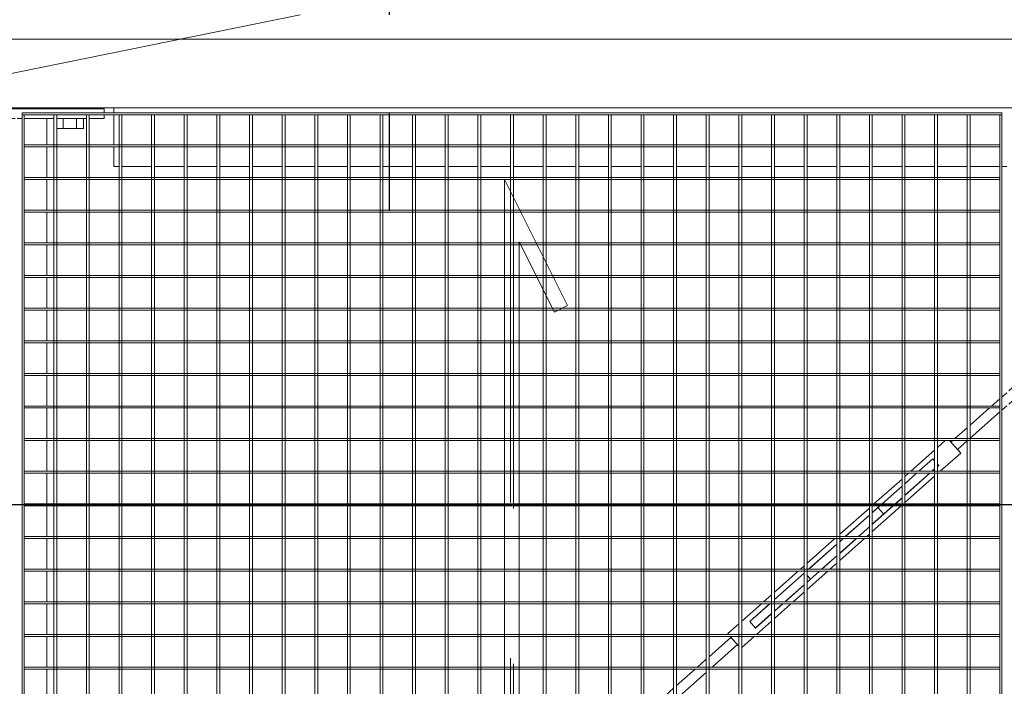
# Model space of a CAD drawing. Header units: metres. Extents: x 70279.8 to 70377.7, y 409251.8 to 409331.5.
# Tile 24 of 244: x 70319.193 to 70320.198, y 409290.165 to 409290.845. Entities that reach past the tile are written whole.
import ezdxf

# ---------------------------------------------------------------- set-up
doc = ezdxf.new("R2010")
doc.units = ezdxf.units.M
doc.linetypes.add('CENTER2', pattern=[1.125, 0.75, -0.125, 0.125, -0.125])
doc.linetypes.add('DASHEDX2', pattern=[9.525, 6.35, -3.175])
for name, color, linetype, lineweight in [('Bout', 3, 'Continuous', 0), ('CONTINUOUS', 7, 'Continuous', 18), ('Onderdeel', 2, 'Continuous', 0)]:
    doc.layers.add(name, color=color, linetype=linetype, lineweight=lineweight)
doc.layers.add('Concrete_ foundation', color=253, linetype='Continuous')
doc.layers.add('stairs&pedestrian', color=2, linetype='Continuous')

# ---------------------------------------------------------------- blocks, each defined once
blk = doc.blocks.new('*A140')
at = {"layer": 'Onderdeel', "linetype": 'Continuous', "lineweight": 0}
for p, q in [((711.635, -49.259), (712.173, -49.259)), ((711.635, -49.409), (711.635, -49.259)), ((712.213, -49.259), (712.839, -49.259)), ((712.879, -49.259), (713.505, -49.259)), ((713.545, -49.259), (714.171, -49.259)), ((714.211, -49.259), (714.837, -49.259)), ((714.877, -49.259), (715.503, -49.259)), ((715.543, -49.259), (716.169, -49.259)), ((716.209, -49.259), (716.835, -49.259)), ((716.875, -49.259), (717.501, -49.259)), ((717.541, -49.259), (718.167, -49.259)), ((718.207, -49.259), (718.833, -49.259)), ((718.873, -49.259), (719.499, -49.259)), ((719.539, -49.259), (720.165, -49.259)), ((720.205, -49.259), (720.831, -49.259)), ((720.871, -49.259), (721.497, -49.259)), ((721.537, -49.259), (722.163, -49.259)), ((722.203, -49.259), (722.829, -49.259)), ((722.869, -49.259), (723.495, -49.259)), ((723.535, -49.259), (724.161, -49.259)), ((724.201, -49.259), (724.827, -49.259)), ((724.867, -49.259), (725.493, -49.259)), ((725.533, -49.259), (726.159, -49.259)), ((726.199, -49.259), (726.825, -49.259)), ((726.865, -49.259), (727.491, -49.259)), ((727.531, -49.259), (728.157, -49.259)), ((728.197, -49.259), (728.823, -49.259)), ((728.863, -49.259), (729.489, -49.259)), ((729.529, -49.259), (730.155, -49.259)), ((730.195, -49.259), (730.821, -49.259)), ((730.861, -49.259), (731.487, -49.259)), ((731.527, -49.259), (732.153, -49.259)), ((732.193, -49.259), (732.819, -49.259)), ((732.859, -49.259), (733.485, -49.259)), ((733.525, -49.259), (734.151, -49.259)), ((734.191, -49.259), (734.817, -49.259)), ((734.857, -49.259), (735.394, -49.259)), ((735.394, -49.409), (735.394, -49.259)), ((711.635, -50.075), (711.635, -49.469)), ((735.394, -50.075), (735.394, -49.469)), ((711.635, -50.215), (711.635, -50.115)), ((735.394, -50.215), (735.394, -50.115)), ((711.635, -50.719), (711.635, -50.255)), ((735.394, -50.719), (735.394, -50.255)), ((711.635, -50.719), (712.173, -50.719)), ((712.213, -50.719), (712.839, -50.719)), ((712.879, -50.719), (713.505, -50.719)), ((713.545, -50.719), (714.171, -50.719)), ((714.211, -50.719), (714.837, -50.719)), ((714.877, -50.719), (715.503, -50.719)), ((715.543, -50.719), (716.169, -50.719)), ((716.209, -50.719), (716.835, -50.719)), ((716.875, -50.719), (717.501, -50.719)), ((717.541, -50.719), (718.167, -50.719)), ((718.207, -50.719), (718.833, -50.719)), ((718.873, -50.719), (719.499, -50.719)), ((719.539, -50.719), (720.165, -50.719)), ((720.205, -50.719), (720.831, -50.719)), ((720.871, -50.719), (721.497, -50.719)), ((721.537, -50.719), (722.163, -50.719)), ((722.203, -50.719), (722.829, -50.719)), ((722.869, -50.719), (723.495, -50.719)), ((723.535, -50.719), (724.161, -50.719)), ((724.201, -50.719), (724.827, -50.719)), ((724.867, -50.719), (725.493, -50.719)), ((725.533, -50.719), (726.159, -50.719)), ((726.199, -50.719), (726.825, -50.719)), ((726.865, -50.719), (727.491, -50.719)), ((727.531, -50.719), (728.157, -50.719)), ((728.197, -50.719), (728.823, -50.719)), ((728.863, -50.719), (729.489, -50.719)), ((729.529, -50.719), (730.155, -50.719)), ((730.195, -50.719), (730.821, -50.719)), ((730.861, -50.719), (731.487, -50.719)), ((731.527, -50.719), (732.153, -50.719)), ((732.193, -50.719), (732.819, -50.719)), ((732.859, -50.719), (733.485, -50.719)), ((733.525, -50.719), (734.151, -50.719)), ((734.191, -50.719), (734.817, -50.719)), ((734.857, -50.719), (735.394, -50.719))]:
    blk.add_line(p, q, dxfattribs=at)
blk = doc.blocks.new('*A143')
at = {"layer": 'Onderdeel', "linetype": 'Continuous', "lineweight": 0}
for p, q in [((734.415, -52.193), (734.415, -52.089)), ((734.415, -52.089), (734.817, -52.089)), ((734.415, -52.859), (734.415, -52.253)), ((734.857, -52.089), (735.475, -52.089)), ((735.515, -52.089), (735.614, -52.089)), ((734.415, -53.525), (734.415, -52.919)), ((734.415, -54.191), (734.415, -53.585)), ((734.415, -54.857), (734.415, -54.251)), ((734.415, -55.523), (734.415, -54.917)), ((734.415, -56.189), (734.415, -55.583)), ((734.415, -56.855), (734.415, -56.249)), ((734.415, -57.521), (734.415, -56.915)), ((734.415, -58.187), (734.415, -57.581)), ((734.415, -58.853), (734.415, -58.247)), ((734.415, -59.519), (734.415, -58.913)), ((734.415, -60.185), (734.415, -59.579)), ((734.415, -60.851), (734.415, -60.245)), ((734.415, -61.517), (734.415, -60.911)), ((734.415, -62.183), (734.415, -61.577)), ((734.415, -62.849), (734.415, -62.243)), ((734.415, -63.515), (734.415, -62.909)), ((734.415, -64.181), (734.415, -63.575)), ((734.415, -64.847), (734.415, -64.241)), ((734.415, -65.513), (734.415, -64.907)), ((734.415, -66.179), (734.415, -65.573)), ((734.415, -66.845), (734.415, -66.239)), ((734.415, -67.511), (734.415, -66.905)), ((734.415, -68.177), (734.415, -67.571)), ((734.415, -68.843), (734.415, -68.237)), ((734.415, -69.509), (734.415, -68.903)), ((734.415, -70.175), (734.415, -69.569)), ((734.415, -70.315), (734.415, -70.215))]:
    blk.add_line(p, q, dxfattribs=at)
blk = doc.blocks.new('*A160')
at = {"layer": 'Onderdeel', "linetype": 'Continuous', "lineweight": 0}
for p, q in [((735.394, -48.743), (735.394, -48.137)), ((735.594, -48.089), (735.515, -48.089)), ((735.594, -51.889), (735.594, -48.089)), ((735.394, -49.409), (735.394, -48.803)), ((735.394, -50.075), (735.394, -49.469)), ((735.394, -50.215), (735.394, -50.115)), ((735.394, -50.861), (735.394, -50.255)), ((735.394, -51.527), (735.394, -50.921)), ((735.394, -51.889), (735.394, -51.587)), ((735.394, -51.889), (735.475, -51.889)), ((735.515, -51.889), (735.594, -51.889))]:
    blk.add_line(p, q, dxfattribs=at)
blk = doc.blocks.new('*A161')
at = {"layer": 'Bout', "linetype": 'Continuous', "lineweight": 0}
for p, q in [((735.194, -48.512), (735.194, -48.743)), ((735.194, -48.512), (735.394, -48.512)), ((735.594, -48.629), (735.614, -48.629)), ((735.194, -48.651), (735.394, -48.651)), ((735.194, -48.803), (735.194, -49.066)), ((735.194, -48.928), (735.394, -48.928)), ((735.594, -48.949), (735.614, -48.949)), ((735.194, -49.066), (735.394, -49.066)), ((735.194, -50.921), (735.194, -51.466)), ((735.194, -51.051), (735.394, -51.051)), ((735.594, -51.029), (735.614, -51.029)), ((735.194, -51.328), (735.394, -51.328)), ((735.594, -51.349), (735.614, -51.349)), ((735.194, -51.466), (735.394, -51.466))]:
    blk.add_line(p, q, dxfattribs=at)
blk = doc.blocks.new('*A188')
at = {"layer": 'Onderdeel', "linetype": 'Continuous', "lineweight": 0}
for p, q in [((712.614, -50.942), (712.465, -51.075)), ((712.839, -51.195), (712.614, -50.942)), ((712.77, -51.419), (712.465, -51.075)), ((712.92, -51.286), (712.879, -51.24)), ((713.505, -51.946), (713.238, -51.645)), ((713.456, -52.193), (713.089, -51.778)), ((713.724, -52.193), (713.545, -51.991)), ((714.171, -52.696), (713.777, -52.253)), ((714.047, -52.859), (713.545, -52.292)), ((714.315, -52.859), (714.211, -52.741)), ((714.171, -52.998), (714.1, -52.919)), ((714.638, -53.525), (714.211, -53.043)), ((714.837, -53.447), (714.368, -52.919)), ((714.837, -53.748), (714.691, -53.585)), ((714.905, -53.525), (714.877, -53.492)), ((715.496, -54.191), (714.959, -53.585)), ((715.229, -54.191), (714.877, -53.793)), ((715.503, -54.499), (715.282, -54.251)), ((716.087, -54.857), (715.55, -54.251)), ((715.82, -54.857), (715.543, -54.544)), ((716.169, -55.25), (715.873, -54.917)), ((716.169, -54.948), (716.14, -54.917)), ((716.678, -55.523), (716.209, -54.993)), ((716.411, -55.523), (716.209, -55.295)), ((716.835, -56), (716.464, -55.583)), ((716.835, -55.699), (716.731, -55.583)), ((717.269, -56.189), (716.875, -55.744)), ((717.002, -56.189), (716.875, -56.045)), ((717.501, -56.751), (717.055, -56.249)), ((717.501, -56.45), (717.322, -56.249)), ((717.86, -56.855), (717.541, -56.495)), ((717.592, -56.855), (717.541, -56.796)), ((718.167, -57.502), (717.646, -56.915)), ((718.167, -57.2), (717.913, -56.915)), ((718.451, -57.521), (718.207, -57.246)), ((718.774, -58.187), (718.236, -57.581)), ((718.833, -57.951), (718.504, -57.581)), ((719.041, -58.187), (718.873, -57.996)), ((718.833, -58.252), (718.827, -58.247)), ((719.499, -58.702), (719.095, -58.247)), ((719.365, -58.853), (718.873, -58.298)), ((719.632, -58.853), (719.539, -58.747)), ((719.499, -59.003), (719.418, -58.913)), ((719.956, -59.519), (719.539, -59.048)), ((720.165, -59.453), (719.686, -58.913)), ((720.165, -59.754), (720.009, -59.579)), ((720.223, -59.519), (720.205, -59.498)), ((720.708, -60.065), (720.276, -59.579)), ((720.44, -60.065), (720.205, -59.799)), ((720.831, -60.505), (720.706, -60.365)), ((721.405, -60.851), (720.974, -60.365)), ((721.138, -60.851), (720.871, -60.55)), ((721.497, -61.255), (721.191, -60.911)), ((721.497, -60.954), (721.458, -60.911)), ((721.996, -61.517), (721.537, -60.999)), ((721.728, -61.517), (721.537, -61.3)), ((722.163, -62.006), (721.782, -61.577)), ((722.163, -61.705), (722.049, -61.577)), ((722.587, -62.183), (722.203, -61.75)), ((722.319, -62.183), (722.203, -62.051)), ((722.829, -62.757), (722.373, -62.243)), ((722.829, -62.455), (722.64, -62.243)), ((723.178, -62.849), (722.869, -62.5)), ((722.91, -62.849), (722.869, -62.802)), ((723.495, -63.507), (722.963, -62.909)), ((723.495, -63.206), (723.231, -62.909)), ((723.768, -63.515), (723.535, -63.251)), ((724.092, -64.181), (723.554, -63.575)), ((724.161, -63.957), (723.822, -63.575)), ((724.359, -64.181), (724.201, -64.002)), ((724.161, -64.258), (724.145, -64.241)), ((724.659, -64.82), (724.201, -64.303)), ((724.809, -64.687), (724.412, -64.241)), ((725.996, -66.307), (726.008, -66.297)), ((726.008, -66.297), (726.073, -66.239))]:
    blk.add_line(p, q, dxfattribs=at)
blk = doc.blocks.new('*A191')
at = {"layer": 'Onderdeel', "linetype": 'Continuous', "lineweight": 0}
for p, q in [((735.475, -50.215), (735.475, -70.215)), ((735.515, -50.215), (735.475, -50.215)), ((735.515, -70.215), (735.515, -50.215)), ((735.475, -70.215), (735.515, -70.215))]:
    blk.add_line(p, q, dxfattribs=at)
blk = doc.blocks.new('*A210')
at = {"layer": 'Onderdeel', "linetype": 'Continuous', "lineweight": 0}
for p, q in [((724.161, -50.255), (724.161, -60.065)), ((724.201, -50.255), (724.161, -50.255)), ((724.201, -50.255), (724.201, -60.065)), ((724.161, -60.365), (724.161, -70.175)), ((724.201, -60.365), (724.201, -70.175)), ((724.161, -70.175), (724.201, -70.175))]:
    blk.add_line(p, q, dxfattribs=at)
at = {"layer": 'Onderdeel', "linetype": 'DASHEDX2', "lineweight": 0}
for p, q in [((724.161, -60.065), (724.161, -60.365)), ((724.201, -60.065), (724.201, -60.365))]:
    blk.add_line(p, q, dxfattribs=at)
blk = doc.blocks.new('*A211')
at = {"layer": 'Onderdeel', "linetype": 'Continuous', "lineweight": 0}
for p, q in [((724.827, -50.255), (724.827, -60.065)), ((724.867, -50.255), (724.827, -50.255)), ((724.867, -50.255), (724.867, -60.065)), ((724.827, -60.365), (724.827, -70.175)), ((724.867, -60.365), (724.867, -70.175)), ((724.827, -70.175), (724.867, -70.175))]:
    blk.add_line(p, q, dxfattribs=at)
at = {"layer": 'Onderdeel', "linetype": 'DASHEDX2', "lineweight": 0}
for p, q in [((724.827, -60.065), (724.827, -60.365)), ((724.867, -60.065), (724.867, -60.365))]:
    blk.add_line(p, q, dxfattribs=at)
blk = doc.blocks.new('*A212')
at = {"layer": 'Onderdeel', "linetype": 'Continuous', "lineweight": 0}
for p, q in [((725.493, -50.255), (725.493, -60.065)), ((725.533, -50.255), (725.493, -50.255)), ((725.533, -50.255), (725.533, -60.065)), ((725.493, -60.365), (725.493, -70.175)), ((725.533, -60.365), (725.533, -70.175)), ((725.493, -70.175), (725.533, -70.175))]:
    blk.add_line(p, q, dxfattribs=at)
at = {"layer": 'Onderdeel', "linetype": 'DASHEDX2', "lineweight": 0}
for p, q in [((725.493, -60.065), (725.493, -60.365)), ((725.533, -60.065), (725.533, -60.365))]:
    blk.add_line(p, q, dxfattribs=at)
blk = doc.blocks.new('*A213')
at = {"layer": 'Onderdeel', "linetype": 'Continuous', "lineweight": 0}
for p, q in [((726.159, -50.255), (726.159, -60.065)), ((726.199, -50.255), (726.159, -50.255)), ((726.199, -50.255), (726.199, -60.065)), ((726.159, -60.365), (726.159, -70.175)), ((726.199, -60.365), (726.199, -70.175)), ((726.159, -70.175), (726.199, -70.175))]:
    blk.add_line(p, q, dxfattribs=at)
at = {"layer": 'Onderdeel', "linetype": 'DASHEDX2', "lineweight": 0}
for p, q in [((726.159, -60.065), (726.159, -60.365)), ((726.199, -60.065), (726.199, -60.365))]:
    blk.add_line(p, q, dxfattribs=at)
blk = doc.blocks.new('*A214')
at = {"layer": 'Onderdeel', "linetype": 'Continuous', "lineweight": 0}
for p, q in [((726.825, -50.255), (726.825, -60.065)), ((726.865, -50.255), (726.825, -50.255)), ((726.865, -50.255), (726.865, -60.065)), ((726.825, -60.365), (726.825, -70.175)), ((726.865, -60.365), (726.865, -70.175)), ((726.825, -70.175), (726.865, -70.175))]:
    blk.add_line(p, q, dxfattribs=at)
at = {"layer": 'Onderdeel', "linetype": 'DASHEDX2', "lineweight": 0}
for p, q in [((726.825, -60.065), (726.825, -60.365)), ((726.865, -60.065), (726.865, -60.365))]:
    blk.add_line(p, q, dxfattribs=at)
blk = doc.blocks.new('*A215')
at = {"layer": 'Onderdeel', "linetype": 'Continuous', "lineweight": 0}
for p, q in [((727.491, -50.255), (727.491, -60.065)), ((727.531, -50.255), (727.491, -50.255)), ((727.531, -50.255), (727.531, -60.065)), ((727.491, -60.365), (727.491, -70.175)), ((727.531, -60.365), (727.531, -70.175)), ((727.491, -70.175), (727.531, -70.175))]:
    blk.add_line(p, q, dxfattribs=at)
at = {"layer": 'Onderdeel', "linetype": 'DASHEDX2', "lineweight": 0}
for p, q in [((727.491, -60.065), (727.491, -60.365)), ((727.531, -60.065), (727.531, -60.365))]:
    blk.add_line(p, q, dxfattribs=at)
blk = doc.blocks.new('*A216')
at = {"layer": 'Onderdeel', "linetype": 'Continuous', "lineweight": 0}
for p, q in [((728.157, -50.255), (728.157, -60.065)), ((728.197, -50.255), (728.157, -50.255)), ((728.197, -50.255), (728.197, -60.065)), ((728.157, -60.365), (728.157, -70.175)), ((728.197, -60.365), (728.197, -70.175)), ((728.157, -70.175), (728.197, -70.175))]:
    blk.add_line(p, q, dxfattribs=at)
at = {"layer": 'Onderdeel', "linetype": 'DASHEDX2', "lineweight": 0}
for p, q in [((728.157, -60.065), (728.157, -60.365)), ((728.197, -60.065), (728.197, -60.365))]:
    blk.add_line(p, q, dxfattribs=at)
blk = doc.blocks.new('*A217')
at = {"layer": 'Onderdeel', "linetype": 'Continuous', "lineweight": 0}
for p, q in [((728.823, -50.255), (728.823, -60.065)), ((728.863, -50.255), (728.823, -50.255)), ((728.863, -50.255), (728.863, -60.065)), ((728.823, -60.365), (728.823, -70.175)), ((728.863, -60.365), (728.863, -70.175)), ((728.823, -70.175), (728.863, -70.175))]:
    blk.add_line(p, q, dxfattribs=at)
at = {"layer": 'Onderdeel', "linetype": 'DASHEDX2', "lineweight": 0}
for p, q in [((728.823, -60.065), (728.823, -60.365)), ((728.863, -60.065), (728.863, -60.365))]:
    blk.add_line(p, q, dxfattribs=at)
blk = doc.blocks.new('*A218')
at = {"layer": 'Onderdeel', "linetype": 'Continuous', "lineweight": 0}
for p, q in [((729.489, -50.255), (729.489, -60.065)), ((729.529, -50.255), (729.489, -50.255)), ((729.529, -50.255), (729.529, -60.065)), ((729.489, -60.365), (729.489, -70.175)), ((729.529, -60.365), (729.529, -70.175)), ((729.489, -70.175), (729.529, -70.175))]:
    blk.add_line(p, q, dxfattribs=at)
at = {"layer": 'Onderdeel', "linetype": 'DASHEDX2', "lineweight": 0}
for p, q in [((729.489, -60.065), (729.489, -60.365)), ((729.529, -60.065), (729.529, -60.365))]:
    blk.add_line(p, q, dxfattribs=at)
blk = doc.blocks.new('*A219')
at = {"layer": 'Onderdeel', "linetype": 'Continuous', "lineweight": 0}
for p, q in [((730.155, -50.255), (730.155, -60.065)), ((730.195, -50.255), (730.155, -50.255)), ((730.195, -50.255), (730.195, -60.065)), ((730.155, -60.365), (730.155, -70.175)), ((730.195, -60.365), (730.195, -70.175)), ((730.155, -70.175), (730.195, -70.175))]:
    blk.add_line(p, q, dxfattribs=at)
at = {"layer": 'Onderdeel', "linetype": 'DASHEDX2', "lineweight": 0}
for p, q in [((730.155, -60.065), (730.155, -60.365)), ((730.195, -60.065), (730.195, -60.365))]:
    blk.add_line(p, q, dxfattribs=at)
blk = doc.blocks.new('*A220')
at = {"layer": 'Onderdeel', "linetype": 'Continuous', "lineweight": 0}
for p, q in [((730.821, -50.255), (730.821, -60.065)), ((730.861, -50.255), (730.821, -50.255)), ((730.861, -50.255), (730.861, -60.065)), ((730.821, -60.365), (730.821, -70.175)), ((730.861, -60.365), (730.861, -70.175)), ((730.821, -70.175), (730.861, -70.175))]:
    blk.add_line(p, q, dxfattribs=at)
at = {"layer": 'Onderdeel', "linetype": 'DASHEDX2', "lineweight": 0}
for p, q in [((730.821, -60.065), (730.821, -60.365)), ((730.861, -60.065), (730.861, -60.365))]:
    blk.add_line(p, q, dxfattribs=at)
blk = doc.blocks.new('*A221')
at = {"layer": 'Onderdeel', "linetype": 'Continuous', "lineweight": 0}
for p, q in [((731.487, -50.255), (731.487, -60.065)), ((731.527, -50.255), (731.487, -50.255)), ((731.527, -50.255), (731.527, -60.065)), ((731.487, -60.365), (731.487, -61.061)), ((731.527, -60.365), (731.527, -61.041)), ((731.487, -70.175), (731.487, -61.159)), ((731.527, -61.239), (731.527, -70.175)), ((731.527, -70.175), (731.487, -70.175))]:
    blk.add_line(p, q, dxfattribs=at)
at = {"layer": 'Onderdeel', "linetype": 'DASHEDX2', "lineweight": 0}
for p, q in [((731.487, -60.065), (731.487, -60.365)), ((731.527, -60.065), (731.527, -60.365)), ((731.487, -61.061), (731.487, -61.159)), ((731.527, -61.041), (731.527, -61.239))]:
    blk.add_line(p, q, dxfattribs=at)
blk = doc.blocks.new('*A222')
at = {"layer": 'Onderdeel', "linetype": 'Continuous', "lineweight": 0}
for p, q in [((732.153, -50.255), (732.153, -60.065)), ((732.193, -50.255), (732.153, -50.255)), ((732.193, -50.255), (732.193, -60.065)), ((732.153, -60.365), (732.153, -60.728)), ((732.193, -60.365), (732.193, -60.708)), ((732.153, -70.175), (732.153, -61.063)), ((732.193, -61.043), (732.193, -70.175)), ((732.193, -70.175), (732.153, -70.175))]:
    blk.add_line(p, q, dxfattribs=at)
at = {"layer": 'Onderdeel', "linetype": 'DASHEDX2', "lineweight": 0}
for p, q in [((732.153, -60.065), (732.153, -60.365)), ((732.193, -60.065), (732.193, -60.365)), ((732.153, -60.728), (732.153, -61.063)), ((732.193, -60.708), (732.193, -61.043))]:
    blk.add_line(p, q, dxfattribs=at)
blk = doc.blocks.new('*A223')
at = {"layer": 'Onderdeel', "linetype": 'Continuous', "lineweight": 0}
for p, q in [((732.819, -50.255), (732.819, -60.065)), ((732.859, -50.255), (732.819, -50.255)), ((732.859, -50.255), (732.859, -60.065)), ((732.819, -60.365), (732.819, -60.395)), ((732.859, -60.365), (732.859, -60.375)), ((732.819, -70.175), (732.819, -60.73)), ((732.859, -60.71), (732.859, -70.175)), ((732.859, -70.175), (732.819, -70.175))]:
    blk.add_line(p, q, dxfattribs=at)
at = {"layer": 'Onderdeel', "linetype": 'DASHEDX2', "lineweight": 0}
for p, q in [((732.819, -60.065), (732.819, -60.365)), ((732.859, -60.065), (732.859, -60.71)), ((732.819, -60.395), (732.819, -60.73))]:
    blk.add_line(p, q, dxfattribs=at)
blk = doc.blocks.new('*A224')
at = {"layer": 'Onderdeel', "linetype": 'Continuous', "lineweight": 0}
for p, q in [((733.485, -50.255), (733.485, -60.065)), ((733.525, -50.255), (733.485, -50.255)), ((733.525, -50.255), (733.525, -60.065)), ((733.485, -60.397), (733.485, -70.175)), ((733.525, -60.377), (733.525, -70.175)), ((733.485, -70.175), (733.525, -70.175))]:
    blk.add_line(p, q, dxfattribs=at)
at = {"layer": 'Onderdeel', "linetype": 'DASHEDX2', "lineweight": 0}
for p, q in [((733.485, -60.065), (733.485, -60.397)), ((733.525, -60.065), (733.525, -60.377))]:
    blk.add_line(p, q, dxfattribs=at)
blk = doc.blocks.new('*A225')
at = {"layer": 'Onderdeel', "linetype": 'Continuous', "lineweight": 0}
for p, q in [((734.151, -70.175), (734.151, -50.255)), ((734.151, -50.255), (734.191, -50.255)), ((734.191, -50.255), (734.191, -70.175)), ((734.191, -70.175), (734.151, -70.175))]:
    blk.add_line(p, q, dxfattribs=at)
blk = doc.blocks.new('*A226')
at = {"layer": 'Onderdeel', "linetype": 'Continuous', "lineweight": 0}
for p, q in [((734.817, -70.175), (734.817, -50.255)), ((734.817, -50.255), (734.857, -50.255)), ((734.857, -50.255), (734.857, -70.175)), ((734.857, -70.175), (734.817, -70.175))]:
    blk.add_line(p, q, dxfattribs=at)
blk = doc.blocks.new('*A227')
at = {"layer": 'Onderdeel', "linetype": 'Continuous', "lineweight": 0}
for p, q in [((735.614, -164.709), (735.614, -41.043)), ((737.014, -164.709), (737.014, -41.043))]:
    blk.add_line(p, q, dxfattribs=at)
blk = doc.blocks.new('*A374')
at = {"layer": 'Onderdeel', "linetype": 'Continuous', "lineweight": 0}
for p, q in [((711.555, -62.183), (735.475, -62.183)), ((711.555, -62.243), (711.555, -62.183)), ((735.475, -62.243), (711.555, -62.243)), ((735.475, -62.183), (735.475, -62.243))]:
    blk.add_line(p, q, dxfattribs=at)
blk = doc.blocks.new('*A375')
at = {"layer": 'Onderdeel', "linetype": 'Continuous', "lineweight": 0}
for p, q in [((711.555, -61.517), (735.475, -61.517)), ((711.555, -61.577), (711.555, -61.517)), ((735.475, -61.577), (711.555, -61.577)), ((735.475, -61.517), (735.475, -61.577))]:
    blk.add_line(p, q, dxfattribs=at)
blk = doc.blocks.new('*A376')
at = {"layer": 'Onderdeel', "linetype": 'Continuous', "lineweight": 0}
for p, q in [((711.555, -60.911), (711.555, -60.851)), ((711.555, -60.851), (731.907, -60.851)), ((735.475, -60.851), (732.578, -60.851)), ((735.475, -60.851), (735.475, -60.911)), ((731.787, -60.911), (711.555, -60.911)), ((735.475, -60.911), (732.458, -60.911))]:
    blk.add_line(p, q, dxfattribs=at)
at = {"layer": 'Onderdeel', "linetype": 'DASHEDX2', "lineweight": 0}
for p, q in [((732.578, -60.851), (731.907, -60.851)), ((732.458, -60.911), (731.787, -60.911))]:
    blk.add_line(p, q, dxfattribs=at)
blk = doc.blocks.new('*A377')
at = {"layer": 'Onderdeel', "linetype": 'Continuous', "lineweight": 0}
for p, q in [((711.555, -60.245), (711.555, -60.185)), ((711.555, -60.185), (713.239, -60.185)), ((713.119, -60.245), (711.555, -60.245)), ((735.475, -60.245), (733.79, -60.245)), ((735.475, -60.185), (733.91, -60.185)), ((735.475, -60.185), (735.475, -60.245))]:
    blk.add_line(p, q, dxfattribs=at)
at = {"layer": 'Onderdeel', "linetype": 'DASHEDX2', "lineweight": 0}
for p, q in [((733.79, -60.245), (713.119, -60.245)), ((733.91, -60.185), (713.239, -60.185))]:
    blk.add_line(p, q, dxfattribs=at)
blk = doc.blocks.new('*A378')
at = {"layer": 'Onderdeel', "linetype": 'Continuous', "lineweight": 0}
for p, q in [((711.555, -59.579), (711.555, -59.519)), ((711.555, -59.519), (714.571, -59.519)), ((714.451, -59.579), (711.555, -59.579)), ((735.475, -59.579), (715.122, -59.579)), ((735.475, -59.519), (715.242, -59.519)), ((735.475, -59.519), (735.475, -59.579))]:
    blk.add_line(p, q, dxfattribs=at)
at = {"layer": 'Onderdeel', "linetype": 'DASHEDX2', "lineweight": 0}
for p, q in [((715.122, -59.579), (714.451, -59.579)), ((715.242, -59.519), (714.571, -59.519))]:
    blk.add_line(p, q, dxfattribs=at)
blk = doc.blocks.new('*A379')
at = {"layer": 'Onderdeel', "linetype": 'Continuous', "lineweight": 0}
for p, q in [((711.555, -58.853), (735.475, -58.853)), ((711.555, -58.913), (711.555, -58.853)), ((735.475, -58.853), (735.475, -58.913)), ((735.475, -58.913), (711.555, -58.913))]:
    blk.add_line(p, q, dxfattribs=at)
blk = doc.blocks.new('*A380')
at = {"layer": 'Onderdeel', "linetype": 'Continuous', "lineweight": 0}
for p, q in [((711.555, -58.187), (735.475, -58.187)), ((711.555, -58.247), (711.555, -58.187)), ((735.475, -58.247), (711.555, -58.247)), ((735.475, -58.187), (735.475, -58.247))]:
    blk.add_line(p, q, dxfattribs=at)
blk = doc.blocks.new('*A381')
at = {"layer": 'Onderdeel', "linetype": 'Continuous', "lineweight": 0}
for p, q in [((711.555, -57.521), (735.475, -57.521)), ((711.555, -57.581), (711.555, -57.521)), ((735.475, -57.581), (711.555, -57.581)), ((735.475, -57.521), (735.475, -57.581))]:
    blk.add_line(p, q, dxfattribs=at)
blk = doc.blocks.new('*A382')
at = {"layer": 'Onderdeel', "linetype": 'Continuous', "lineweight": 0}
for p, q in [((711.555, -56.855), (735.475, -56.855)), ((711.555, -56.915), (711.555, -56.855)), ((735.475, -56.855), (735.475, -56.915)), ((735.475, -56.915), (711.555, -56.915))]:
    blk.add_line(p, q, dxfattribs=at)
blk = doc.blocks.new('*A383')
at = {"layer": 'Onderdeel', "linetype": 'Continuous', "lineweight": 0}
for p, q in [((711.555, -56.189), (735.475, -56.189)), ((711.555, -56.249), (711.555, -56.189)), ((735.475, -56.249), (711.555, -56.249)), ((735.475, -56.189), (735.475, -56.249))]:
    blk.add_line(p, q, dxfattribs=at)
blk = doc.blocks.new('*A384')
at = {"layer": 'Onderdeel', "linetype": 'Continuous', "lineweight": 0}
for p, q in [((711.555, -55.523), (735.475, -55.523)), ((711.555, -55.583), (711.555, -55.523)), ((735.475, -55.583), (711.555, -55.583)), ((735.475, -55.523), (735.475, -55.583))]:
    blk.add_line(p, q, dxfattribs=at)
blk = doc.blocks.new('*A385')
at = {"layer": 'Onderdeel', "linetype": 'Continuous', "lineweight": 0}
for p, q in [((711.555, -54.857), (735.475, -54.857)), ((711.555, -54.917), (711.555, -54.857)), ((735.475, -54.857), (735.475, -54.917)), ((735.475, -54.917), (711.555, -54.917))]:
    blk.add_line(p, q, dxfattribs=at)
blk = doc.blocks.new('*A386')
at = {"layer": 'Onderdeel', "linetype": 'Continuous', "lineweight": 0}
for p, q in [((711.555, -54.191), (735.475, -54.191)), ((711.555, -54.251), (711.555, -54.191)), ((735.475, -54.251), (711.555, -54.251)), ((735.475, -54.191), (735.475, -54.251))]:
    blk.add_line(p, q, dxfattribs=at)
blk = doc.blocks.new('*A563')
at = {"layer": 'Onderdeel', "linetype": 'Continuous', "lineweight": 0}
for p, q in [((727.441, -67.699), (727.335, -67.793)), ((727.455, -67.687), (727.441, -67.699)), ((727.324, -67.803), (727.335, -67.793)), ((728.819, -69.509), (728.641, -69.308)), ((728.823, -69.212), (728.79, -69.175)), ((729.086, -69.509), (728.863, -69.257)), ((729.41, -70.175), (728.872, -69.569)), ((729.489, -69.962), (729.139, -69.569)), ((729.677, -70.175), (729.529, -70.007)), ((729.534, -70.315), (729.445, -70.215)), ((729.801, -70.315), (729.712, -70.215)), ((730.107, -70.961), (729.569, -70.355)), ((730.155, -70.713), (729.837, -70.355)), ((730.374, -70.961), (730.195, -70.758)), ((730.698, -71.627), (730.195, -71.059)), ((730.821, -71.464), (730.428, -71.021)), ((730.965, -71.627), (730.861, -71.509)), ((730.821, -71.765), (730.751, -71.687)), ((731.487, -72.214), (731.018, -71.687)), ((731.289, -72.293), (730.861, -71.81)), ((731.487, -72.516), (731.342, -72.353)), ((731.556, -72.293), (731.527, -72.259)), ((732.147, -72.959), (731.609, -72.353)), ((731.88, -72.959), (731.527, -72.561)), ((732.153, -73.266), (731.933, -73.019)), ((732.738, -73.625), (732.2, -73.019)), ((732.47, -73.625), (732.193, -73.311)), ((732.819, -74.017), (732.524, -73.685)), ((732.819, -73.716), (732.791, -73.685)), ((733.329, -74.291), (732.859, -73.761)), ((733.061, -74.291), (732.859, -74.062)), ((733.485, -74.768), (733.114, -74.351)), ((733.485, -74.466), (733.382, -74.351)), ((733.919, -74.957), (733.525, -74.511)), ((733.652, -74.957), (733.525, -74.813)), ((733.791, -75.113), (733.705, -75.017)), ((734.51, -75.623), (734.259, -75.339)), ((734.151, -75.518), (734.109, -75.472)), ((734.243, -75.623), (734.191, -75.564)), ((734.415, -75.816), (734.296, -75.683)), ((734.415, -75.816), (734.564, -75.683)), ((734.564, -75.683), (734.564, -75.683))]:
    blk.add_line(p, q, dxfattribs=at)
blk = doc.blocks.new('*A711')
at = {"layer": 'Onderdeel', "linetype": 'Continuous', "lineweight": 0}
for p, q in [((711.555, -70.175), (735.475, -70.175)), ((711.555, -70.175), (711.555, -70.215)), ((711.555, -70.215), (735.475, -70.215)), ((735.475, -70.215), (735.475, -70.175))]:
    blk.add_line(p, q, dxfattribs=at)
blk = doc.blocks.new('*A712')
at = {"layer": 'Onderdeel', "linetype": 'Continuous', "lineweight": 0}
for p, q in [((711.555, -69.509), (735.475, -69.509)), ((711.555, -69.569), (711.555, -69.509)), ((735.475, -69.509), (735.475, -69.569)), ((735.475, -69.569), (711.555, -69.569))]:
    blk.add_line(p, q, dxfattribs=at)
blk = doc.blocks.new('*A713')
at = {"layer": 'Onderdeel', "linetype": 'Continuous', "lineweight": 0}
for p, q in [((712.879, -60.365), (715.447, -59.08)), ((715.447, -59.08), (715.582, -59.349)), ((715.582, -59.349), (714.15, -60.065)), ((734.15, -60.065), (714.15, -60.065)), ((734.15, -60.065), (731.582, -61.349)), ((732.879, -60.365), (712.879, -60.365)), ((732.879, -60.365), (731.447, -61.08)), ((731.447, -61.08), (731.582, -61.349))]:
    blk.add_line(p, q, dxfattribs=at)
blk = doc.blocks.new('*A714')
at = {"layer": 'Onderdeel', "linetype": 'Continuous', "lineweight": 0}
for p, q in [((711.555, -68.843), (735.475, -68.843)), ((711.555, -68.903), (711.555, -68.843)), ((735.475, -68.903), (711.555, -68.903)), ((735.475, -68.843), (735.475, -68.903))]:
    blk.add_line(p, q, dxfattribs=at)
blk = doc.blocks.new('*A715')
at = {"layer": 'Onderdeel', "linetype": 'Continuous', "lineweight": 0}
for p, q in [((711.555, -68.177), (735.475, -68.177)), ((711.555, -68.237), (711.555, -68.177)), ((735.475, -68.237), (711.555, -68.237)), ((735.475, -68.177), (735.475, -68.237))]:
    blk.add_line(p, q, dxfattribs=at)
blk = doc.blocks.new('*A716')
at = {"layer": 'Onderdeel', "linetype": 'Continuous', "lineweight": 0}
for p, q in [((711.555, -67.511), (735.475, -67.511)), ((711.555, -67.571), (711.555, -67.511)), ((735.475, -67.511), (735.475, -67.571)), ((735.475, -67.571), (711.555, -67.571))]:
    blk.add_line(p, q, dxfattribs=at)
blk = doc.blocks.new('*A717')
at = {"layer": 'Onderdeel', "linetype": 'Continuous', "lineweight": 0}
for p, q in [((711.555, -66.845), (735.475, -66.845)), ((711.555, -66.905), (711.555, -66.845)), ((735.475, -66.905), (711.555, -66.905)), ((735.475, -66.845), (735.475, -66.905))]:
    blk.add_line(p, q, dxfattribs=at)
blk = doc.blocks.new('*A718')
at = {"layer": 'Onderdeel', "linetype": 'Continuous', "lineweight": 0}
for p, q in [((711.555, -66.179), (735.475, -66.179)), ((711.555, -66.239), (711.555, -66.179)), ((735.475, -66.239), (711.555, -66.239)), ((735.475, -66.179), (735.475, -66.239))]:
    blk.add_line(p, q, dxfattribs=at)
blk = doc.blocks.new('*A719')
at = {"layer": 'Onderdeel', "linetype": 'Continuous', "lineweight": 0}
for p, q in [((711.555, -65.513), (735.475, -65.513)), ((711.555, -65.573), (711.555, -65.513)), ((735.475, -65.513), (735.475, -65.573)), ((735.475, -65.573), (711.555, -65.573))]:
    blk.add_line(p, q, dxfattribs=at)
blk = doc.blocks.new('*A720')
at = {"layer": 'Onderdeel', "linetype": 'Continuous', "lineweight": 0}
for p, q in [((711.555, -64.847), (735.475, -64.847)), ((711.555, -64.907), (711.555, -64.847)), ((735.475, -64.907), (711.555, -64.907)), ((735.475, -64.847), (735.475, -64.907))]:
    blk.add_line(p, q, dxfattribs=at)
blk = doc.blocks.new('*A721')
at = {"layer": 'Onderdeel', "linetype": 'Continuous', "lineweight": 0}
for p, q in [((711.555, -64.181), (735.475, -64.181)), ((711.555, -64.241), (711.555, -64.181)), ((735.475, -64.241), (711.555, -64.241)), ((735.475, -64.181), (735.475, -64.241))]:
    blk.add_line(p, q, dxfattribs=at)
blk = doc.blocks.new('*A722')
at = {"layer": 'Onderdeel', "linetype": 'Continuous', "lineweight": 0}
for p, q in [((711.555, -63.515), (735.475, -63.515)), ((711.555, -63.575), (711.555, -63.515)), ((735.475, -63.515), (735.475, -63.575)), ((735.475, -63.575), (711.555, -63.575))]:
    blk.add_line(p, q, dxfattribs=at)
blk = doc.blocks.new('*A723')
at = {"layer": 'Onderdeel', "linetype": 'Continuous', "lineweight": 0}
for p, q in [((711.555, -62.849), (735.475, -62.849)), ((711.555, -62.909), (711.555, -62.849)), ((735.475, -62.909), (711.555, -62.909)), ((735.475, -62.849), (735.475, -62.909))]:
    blk.add_line(p, q, dxfattribs=at)
blk = doc.blocks.new('*A752')
at = {"layer": 'Onderdeel', "linetype": 'Continuous', "lineweight": 0}
for p, q in [((724.827, -64.671), (724.629, -64.847)), ((724.867, -64.636), (724.883, -64.621)), ((725.084, -64.847), (724.883, -64.621)), ((724.827, -65.159), (724.602, -64.907)), ((725.493, -65.307), (725.137, -64.907)), ((725.132, -65.069), (724.998, -65.187)), ((725.493, -65.478), (725.13, -65.07)), ((725.493, -65.473), (725.133, -65.068)), ((725.14, -65.513), (724.867, -65.205)), ((725.287, -65.513), (724.998, -65.187)), ((725.292, -65.513), (725.001, -65.185)), ((725.675, -65.513), (725.533, -65.352)), ((725.493, -65.91), (725.193, -65.573)), ((725.493, -65.744), (725.34, -65.573)), ((725.493, -65.739), (725.345, -65.573)), ((726.115, -66.179), (725.577, -65.573)), ((726.118, -66.179), (725.581, -65.573)), ((726.159, -66.058), (725.728, -65.573)), ((725.882, -66.179), (725.533, -65.784)), ((725.878, -66.179), (725.533, -65.789)), ((725.731, -66.179), (725.533, -65.955)), ((726.266, -66.179), (726.199, -66.103)), ((726.159, -66.661), (725.784, -66.239)), ((726.159, -66.495), (725.931, -66.239)), ((726.159, -66.49), (725.936, -66.239)), ((726.709, -66.845), (726.199, -66.269)), ((726.707, -66.845), (726.199, -66.272)), ((726.825, -66.809), (726.319, -66.239)), ((726.473, -66.845), (726.199, -66.535)), ((726.469, -66.845), (726.199, -66.54)), ((726.322, -66.845), (726.199, -66.706)), ((726.825, -67.412), (726.375, -66.905)), ((726.825, -67.246), (726.522, -66.905)), ((726.825, -67.241), (726.526, -66.905)), ((726.825, -66.977), (726.76, -66.905)), ((726.825, -66.975), (726.763, -66.905)), ((727.447, -67.511), (726.91, -66.905)), ((727.3, -67.511), (726.865, -67.02)), ((727.299, -67.511), (726.865, -67.022)), ((727.064, -67.511), (726.865, -67.286)), ((727.06, -67.511), (726.865, -67.291)), ((726.913, -67.511), (726.865, -67.457)), ((727.491, -68.162), (726.966, -67.571)), ((727.491, -67.996), (727.113, -67.571)), ((727.491, -67.991), (727.117, -67.571)), ((727.491, -67.727), (727.352, -67.571)), ((727.491, -67.725), (727.353, -67.571)), ((728.038, -68.177), (727.531, -67.605)), ((727.891, -68.177), (727.531, -67.77)), ((727.89, -68.177), (727.531, -67.772)), ((727.655, -68.177), (727.531, -68.036)), ((727.65, -68.177), (727.531, -68.042)), ((728.094, -68.843), (727.557, -68.237)), ((728.157, -68.747), (727.704, -68.237)), ((728.157, -68.742), (727.708, -68.237)), ((728.157, -68.476), (727.944, -68.237)), ((728.157, -68.476), (727.944, -68.237)), ((728.157, -68.31), (728.091, -68.237)), ((728.629, -68.843), (728.197, -68.355)), ((728.451, -68.808), (728.197, -68.521)), ((728.451, -68.808), (728.197, -68.521)), ((728.157, -68.913), (728.147, -68.903)), ((728.246, -68.843), (728.197, -68.787)), ((728.241, -68.843), (728.197, -68.792)), ((728.317, -68.927), (728.295, -68.903)), ((728.319, -68.925), (728.299, -68.903)), ((728.345, -68.903), (728.317, -68.927)), ((728.412, -68.843), (728.451, -68.808)), ((728.823, -69.061), (728.682, -68.903)), ((728.566, -69.375), (728.197, -68.958)), ((728.865, -69.109), (728.863, -69.106)), ((728.863, -69.111), (728.865, -69.109)), ((728.823, -69.147), (728.566, -69.375))]:
    blk.add_line(p, q, dxfattribs=at)
blk = doc.blocks.new('*A915')
at = {"layer": 'Onderdeel', "linetype": 'Continuous', "lineweight": 0}
for p, q in [((711.555, -53.525), (735.475, -53.525)), ((711.555, -53.585), (711.555, -53.525)), ((735.475, -53.585), (711.555, -53.585)), ((735.475, -53.525), (735.475, -53.585))]:
    blk.add_line(p, q, dxfattribs=at)
blk = doc.blocks.new('*A916')
at = {"layer": 'Onderdeel', "linetype": 'Continuous', "lineweight": 0}
for p, q in [((711.555, -52.859), (735.475, -52.859)), ((711.555, -52.919), (711.555, -52.859)), ((735.475, -52.859), (735.475, -52.919)), ((735.475, -52.919), (711.555, -52.919))]:
    blk.add_line(p, q, dxfattribs=at)
blk = doc.blocks.new('*A917')
at = {"layer": 'Onderdeel', "linetype": 'Continuous', "lineweight": 0}
for p, q in [((711.555, -52.193), (735.475, -52.193)), ((711.555, -52.253), (711.555, -52.193)), ((735.475, -52.253), (711.555, -52.253)), ((735.475, -52.193), (735.475, -52.253))]:
    blk.add_line(p, q, dxfattribs=at)
blk = doc.blocks.new('*A918')
at = {"layer": 'Onderdeel', "linetype": 'Continuous', "lineweight": 0}
for p, q in [((711.555, -51.527), (735.475, -51.527)), ((711.555, -51.587), (711.555, -51.527)), ((735.475, -51.587), (711.555, -51.587)), ((735.475, -51.527), (735.475, -51.587))]:
    blk.add_line(p, q, dxfattribs=at)
blk = doc.blocks.new('*A919')
at = {"layer": 'Onderdeel', "linetype": 'Continuous', "lineweight": 0}
for p, q in [((711.555, -50.255), (711.555, -50.215)), ((711.555, -50.215), (735.475, -50.215)), ((735.475, -50.215), (735.475, -50.255)), ((735.475, -50.255), (711.555, -50.255))]:
    blk.add_line(p, q, dxfattribs=at)
blk = doc.blocks.new('*A920')
at = {"layer": 'Onderdeel', "linetype": 'Continuous', "lineweight": 0}
for p, q in [((711.555, -50.861), (735.475, -50.861)), ((711.555, -50.921), (711.555, -50.861)), ((735.475, -50.921), (711.555, -50.921)), ((735.475, -50.861), (735.475, -50.921))]:
    blk.add_line(p, q, dxfattribs=at)
blk = doc.blocks.new('Stairs&pedestrian_9.7.2017')
at = {"layer": 'stairs&pedestrian', "lineweight": 0, "xscale": 50, "yscale": 50, "zscale": 50, "rotation": 90}
for name in ['*A227', '*A160', '*A161', '*A191', '*A143', '*A140', '*A919', '*A920', '*A918', '*A917', '*A916', '*A915', '*A386', '*A385', '*A384', '*A383', '*A382', '*A381', '*A380', '*A379', '*A378', '*A377', '*A376', '*A375', '*A374', '*A723', '*A722', '*A721', '*A720', '*A719', '*A718', '*A717', '*A716', '*A715', '*A714', '*A712', '*A711', '*A226', '*A563', '*A225', '*A713', '*A224', '*A223', '*A222', '*A221', '*A220', '*A219', '*A218', '*A217', '*A752', '*A216', '*A215', '*A214', '*A213', '*A188', '*A212', '*A211', '*A210']:
    blk.add_blockref(name, (4544.5, -36875.7), dxfattribs=at)
blk = doc.blocks.new('deur-1000-muur220')
at = {"layer": 'CONTINUOUS'}
blk.add_line((-220, 1000), (-427.64, 21.79), dxfattribs=at)
blk = doc.blocks.new('A$C0A444100')
at = {"layer": 'Concrete_ foundation', "linetype": 'CENTER2', "ltscale": 5}
blk.add_line((8730, 8000), (8730, 1400), dxfattribs=at)
at = {"layer": 'Concrete_ foundation'}
blk.add_line((16760, 1200), (700, 1200), dxfattribs=at)
at = {"layer": 'Concrete_ foundation', "xscale": -1, "yscale": 1.045, "rotation": 270}
blk.add_blockref('deur-1000-muur220', (7594, 1920), dxfattribs=at)
at = {"layer": 'stairs&pedestrian'}
blk.add_blockref('Stairs&pedestrian_9.7.2017', (1300, 1700), dxfattribs=at)

msp = doc.modelspace()

# ---------------------------------------------------------------- block references
at = {"xscale": 0.001, "yscale": 0.001, "zscale": 0.001}
msp.add_blockref('A$C0A444100', (70310.84, 409289.15), dxfattribs=at)

doc.saveas('drawing.dxf')
